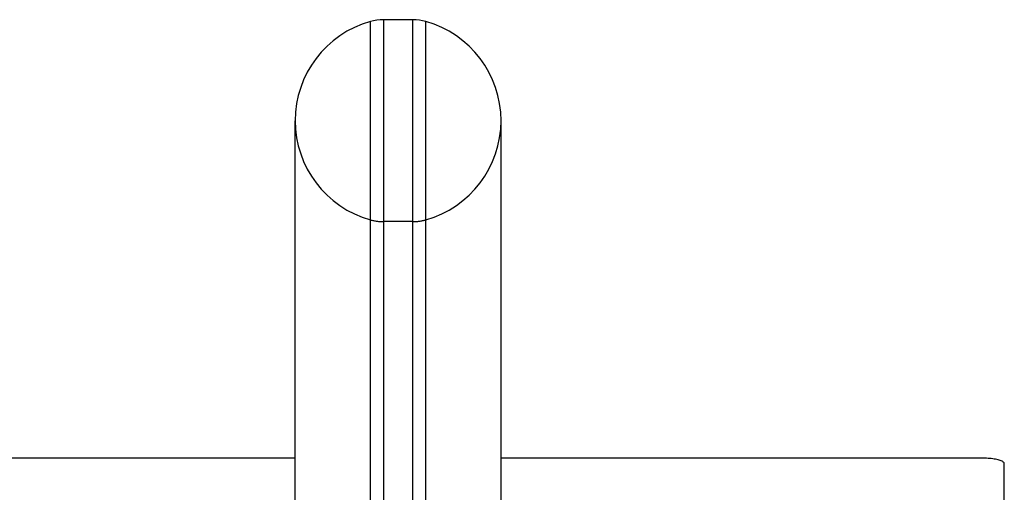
# Model space of a CAD drawing. Header units: inches. Extents: x 0 to 227, y 0 to 147.
# Tile 233 of 256: x 96.5 to 99.42, y 111.23 to 112.63. Entities that reach past the tile are written whole.
import ezdxf

# ---------------------------------------------------------------- set-up
doc = ezdxf.new("R2010")
doc.units = ezdxf.units.IN
doc.header["$LTSCALE"] = 12.466667
doc.header["$MEASUREMENT"] = 0
doc.linetypes.add('HIDDEN', pattern=[0.2, 0.1, -0.1])
doc.layers.get('0').update_dxf_attribs({"linetype": 'CONTINUOUS'})
doc.layers.add('DEFAULT_2', color=8, linetype='HIDDEN')

msp = doc.modelspace()

# ---------------------------------------------------------------- linework, layer by layer
at = {"color": 7, "linetype": 'Continuous'}
for p, q in [((97.5395, 110.106), (97.5395, 112.6295)), ((97.5782, 112.6348), (97.5782, 110.1008)), ((97.6656, 112.6348), (97.5782, 112.6348)), ((97.6656, 110.1008), (97.6656, 112.6348)), ((97.7044, 110.106), (97.7044, 112.6295)), ((97.3159, 110.3598), (97.3159, 112.3348)), ((97.9279, 110.3598), (97.9279, 112.3348)), ((97.3159, 111.3319), (41.6359, 111.3319)), ((99.3614, 111.3319), (97.9279, 111.3319)), ((99.4239, 108.0715), (99.4239, 111.3157))]:
    msp.add_line(p, q, dxfattribs=at)
msp.add_lwpolyline([(99.4239, 111.3157), (99.4237, 111.317), (99.4231, 111.3182), (99.4222, 111.3195), (99.4209, 111.3207), (99.4192, 111.3219), (99.4171, 111.3231), (99.4147, 111.3242), (99.412, 111.3252), (99.4089, 111.3262), (99.4056, 111.3271), (99.402, 111.328), (99.3981, 111.3288), (99.3941, 111.3295), (99.3898, 111.3301), (99.3853, 111.3307), (99.3807, 111.3311), (99.376, 111.3314), (99.3712, 111.3317), (99.3663, 111.3318), (99.3614, 111.3319)], dxfattribs=at)
for centre, radius, start, end in [((97.6219, 112.3348), 0.306, 105.6303, 180), ((97.5782, 112.4911), 0.1437, 90, 105.6303), ((97.6656, 112.4911), 0.1437, 74.3697, 90), ((97.6219, 112.3348), 0.306, 0, 74.3697)]:
    msp.add_arc(centre, radius, start, end, dxfattribs=at)
at = {"layer": 'DEFAULT_2', "color": 8, "linetype": 'HIDDEN'}
msp.add_line((97.6656, 112.0348), (97.5782, 112.0348), dxfattribs=at)
for centre, radius, start, end in [((97.6219, 112.3348), 0.306, 180, 254.3697), ((97.6219, 112.3348), 0.306, 285.6303, 360), ((97.5782, 112.1786), 0.1437, 254.3697, 270), ((97.6656, 112.1786), 0.1437, 270, 285.6303)]:
    msp.add_arc(centre, radius, start, end, dxfattribs=at)

doc.saveas('drawing.dxf')
